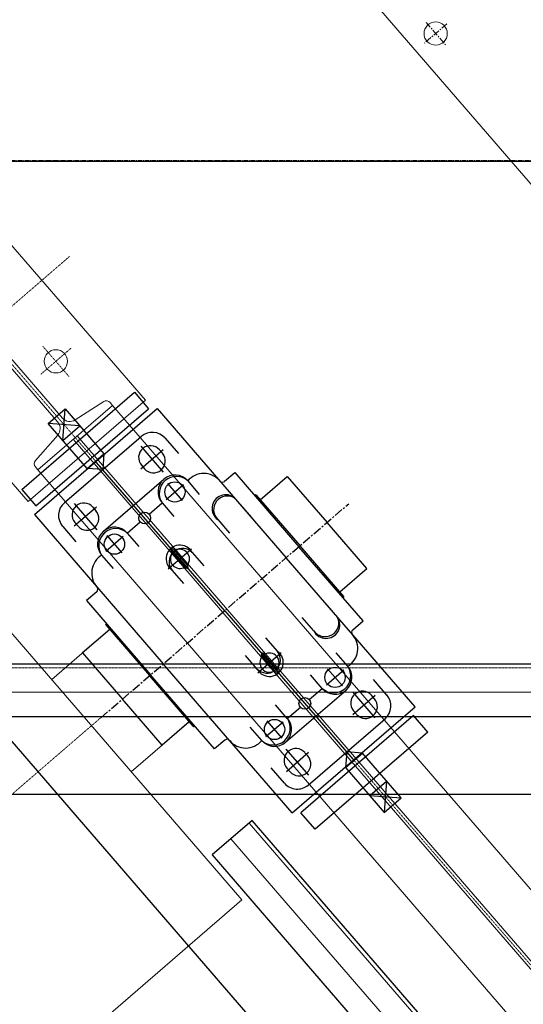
# Model space of a CAD drawing. Header units: inches. Extents: x -204116 to 930598, y -391373 to 256461.
# Tile 33 of 225: x -113870 to -113155, y 38019 to 39418. Entities that reach past the tile are written whole.
import ezdxf
from ezdxf.lldxf.tags import DXFTag

# ---------------------------------------------------------------- set-up
doc = ezdxf.new("R2010")
doc.units = ezdxf.units.IN
doc.header["$LTSCALE"] = 10
doc.header["$MEASUREMENT"] = 0
for name, pattern in [('CENTER', [2, 1.25, -0.25, 0.25, -0.25]), ('CHAIN', [0.3543, 0.2362, -0.0295, 0.0591, -0.0295]), ('HIDDEN', [0.375, 0.25, -0.125])]:
    doc.linetypes.add(name, pattern=pattern)
doc.layers.add('BELT', color=4, linetype='Continuous')
for name, color, linetype, lineweight in [('cen', 2, 'CENTER2', 25), ('HIDDEN', 1, 'HIDDEN', 25), ('OBJECT', 7, 'Continuous', 25)]:
    doc.layers.add(name, color=color, linetype=linetype, lineweight=lineweight)
tags = doc.linetypes.add('CENTER2', pattern=[1.125, 0.75, -0.125, 0.125, -0.125]).pattern_tags.tags
tags[10:11] = [DXFTag(74, 4), DXFTag(75, 0), DXFTag(340, '0'), DXFTag(46, 1.0), DXFTag(50, 0.0), DXFTag(44, 0.0), DXFTag(45, 0.0)]
tags[8:9] = [DXFTag(74, 4), DXFTag(75, 0), DXFTag(340, '0'), DXFTag(46, 1.0), DXFTag(50, 0.0), DXFTag(44, 0.0), DXFTag(45, 0.0)]
tags[6:7] = [DXFTag(74, 4), DXFTag(75, 0), DXFTag(340, '0'), DXFTag(46, 1.0), DXFTag(50, 0.0), DXFTag(44, 0.0), DXFTag(45, 0.0)]
tags[4:5] = [DXFTag(74, 4), DXFTag(75, 0), DXFTag(340, '0'), DXFTag(46, 1.0), DXFTag(50, 0.0), DXFTag(44, 0.0), DXFTag(45, 0.0)]

# ---------------------------------------------------------------- blocks, each defined once
blk = doc.blocks.new('A$C14DF439D')
at = {"color": 1, "linetype": 'CENTER', "lineweight": 13, "ltscale": 0.75}
for p, q in [((470.5, 398.5, 0), (470.5, 356.5, 0)), ((491.5, 377.5, 0), (449.5, 377.5, 0))]:
    blk.add_line(p, q, dxfattribs=at)
at = {"color": 85, "lineweight": 13}
blk.add_line((185.5, 340, 0), (1555.5, 340, 0), dxfattribs=at)
blk.add_circle((470.5, 377.5, 0), 16.5, dxfattribs=at)
blk = doc.blocks.new('rg11')
at = {"color": 85, "lineweight": 9}
for p, q in [((-42356, 40515.5), (-42356, 39969.5)), ((-42356, 40515.5), (-42356, 39969.5)), ((-42326, 40515.5), (-42356, 40515.5)), ((-42326, 40515.5), (-42326, 39969.5)), ((-42316, 40515.5), (-42316, 39969.5)), ((-42316, 40515.5), (-42286, 40515.5)), ((-42286, 40515.5), (-42286, 39969.5)), ((-42286, 40515.5), (-42286, 39969.5)), ((-42528, 40465), (-42528, 40020)), ((-42528, 40465), (-42356, 40465)), ((-42114, 40465), (-42286, 40465)), ((-42114, 40465), (-42114, 40020)), ((-42528, 40020), (-42356, 40020)), ((-42114, 40020), (-42286, 40020)), ((-42326, 39969.5), (-42356, 39969.5)), ((-42316, 39969.5), (-42286, 39969.5))]:
    blk.add_line(p, q, dxfattribs=at)
at = {"color": 1, "linetype": 'CENTER', "lineweight": 5}
for p, q in [((-42321, 40515.5), (-42321, 39969.5)), ((-42114, 40242.5), (-42528, 40242.5)), ((-42114, 40242.5), (-42528, 40242.5))]:
    blk.add_line(p, q, dxfattribs=at)
at = {"color": 85, "linetype": 'HIDDEN', "lineweight": 9}
for p, q in [((-42528, 40342.5), (-42356, 40342.5)), ((-42114, 40342.5), (-42286, 40342.5)), ((-42528, 40142.5), (-42356, 40142.5)), ((-42114, 40142.5), (-42286, 40142.5))]:
    blk.add_line(p, q, dxfattribs=at)

msp = doc.modelspace()

# ---------------------------------------------------------------- linework, layer by layer
at = {"color": 250, "linetype": 'CHAIN', "lineweight": 0, "ltscale": 0.01}
for p, q in [((-114445, 39581.5, -4420572.3), (-112751.6, 37619.7, -4420572.3)), ((-113799.7, 39081.5, -4420572.3), (-114044.6, 38870.1, -4420572.3)), ((-113797.4, 38951.3, -4420572.3), (-113840.4, 38914.2, -4420572.3)), ((-113837.5, 38954.2, -4420572.3), (-113800.4, 38911.3, -4420572.3)), ((-113755.2, 38426.3, -4420572.3), (-114992.7, 37358.2, -4420572.3))]:
    msp.add_line(p, q, dxfattribs=at)
at = {"color": 250}
for p, q in [((-110708.6, 34717, -1175258.2), (-114805.2, 39463.2, -4136595.8)), ((-113539.9, 38280.4, -3421441.2), (-113596.7, 38231.4, -3421441.2)), ((-110464.2, 34717, -1643845.8), (-113539.9, 38280.4, -4127321.5)), ((-113596.7, 38231.4, -4127321.5), (-110563.3, 34717, -1677999.7))]:
    msp.add_line(p, q, dxfattribs=at)
at = {"color": 1, "linetype": 'CENTER', "lineweight": 0, "ltscale": 0.5}
msp.add_line((-191672.5, 39217.8, -4480163), (-3830.7, 39217.8, -4480163), dxfattribs=at)
at = {"color": 250, "linetype": 'CENTER', "ltscale": 500}
msp.add_line((-119017.4, 39217), (-108017.4, 39217), dxfattribs=at)
at = {"color": 250, "linetype": 'Continuous', "lineweight": 0}
for p, q in [((-113691.8, 38877.3, -4420572.3), (-113985.9, 39218, -4420572.3)), ((-114028, 39105.3, -4420572.3), (-113809.5, 38852.1, -4420572.3)), ((-113816.2, 38846.3, -4420572.3), (-114034.8, 39099.5, -4420572.3)), ((-114152.4, 39074.2, -4420572.3), (-113858.4, 38733.6, -4420572.3)), ((-113858.4, 38733.6, -4420572.3), (-113691.8, 38877.3, -4420572.3)), ((-113738.4, 38870.1, -4420572.3), (-113844.4, 38778.6, -4420572.3)), ((-113791.3, 38849.5, -4420572.3), (-113751, 38875.4, -4420572.3)), ((-113741.9, 38874.1, -4420572.3), (-113738.4, 38870.1, -4420572.3)), ((-112792.6, 37774.2, -4420572.3), (-113738.4, 38870.1, -4420572.3)), ((-113847.9, 38791.8, -4420572.3), (-113816.3, 38827.9, -4420572.3)), ((-113794.4, 38821.9, -4420572.3), (-112846.9, 37724.2, -4420572.3)), ((-113788.5, 38826.9, -4420572.3), (-112841.1, 37729.2, -4420572.3)), ((-113844.4, 38778.6, -4420572.3), (-113847.9, 38782.6, -4420572.3)), ((-112897, 37681, -4420572.3), (-113844.4, 38778.6, -4420572.3)), ((-113554.7, 38167.4, -4420572.3), (-113982, 38662.5, -4420572.3)), ((-113743.1, 38551, -4420572.3), (-113824.8, 38480.4, -4420572.3)), ((-113630.1, 38420.1, -4420572.3), (-113711.9, 38349.6, -4420572.3)), ((-113554.7, 38167.4, -4420572.3), (-114765.9, 37122, -4420572.3))]:
    msp.add_line(p, q, dxfattribs=at)
at = {"color": 250, "ltscale": 0.130467}
for p, q in [((-113867.3, 38750.6, -4420572.3), (-113707.4, 38888.7, -4420572.3)), ((-113707.4, 38888.7, -4420572.3), (-113687.3, 38865.4, -4420572.3)), ((-113849.3, 38715, -4420572.3), (-113674.8, 38865.6, -4420572.3)), ((-113847.2, 38727.4, -4420572.3), (-113687.3, 38865.4, -4420572.3)), ((-113829.6, 38844.4, -4420572.3), (-113805.6, 38865, -4420572.3)), ((-113808.9, 38820.4, -4420572.3), (-113805.6, 38865, -4420572.3)), ((-113805.6, 38865, -4420572.3), (-113750.6, 38801.3, -4420572.3)), ((-113674.8, 38865.6, -4420572.3), (-113491.9, 38653.6, -4420572.3)), ((-113774.5, 38780.6, -4420572.3), (-113829.6, 38844.4, -4420572.3)), ((-113785, 38841.1, -4420572.3), (-113829.6, 38844.4, -4420572.3)), ((-113808.9, 38820.4, -4420572.3), (-113785, 38841.1, -4420572.3)), ((-113806.7, 38731.9, -4420572.3), (-113697.7, 38826, -4420572.3)), ((-113663.9, 38823.5, -4420572.3), (-113644.9, 38801.6, -4420572.3)), ((-113698.4, 38812.1, -4420572.3), (-113666.4, 38775, -4420572.3)), ((-113698.2, 38779.9, -4420572.3), (-113666.6, 38807.2, -4420572.3)), ((-113671.9, 38807.1, -4420572.3), (-113667.5, 38802, -4420572.3)), ((-113774.5, 38780.6, -4420572.3), (-113750.6, 38801.3, -4420572.3)), ((-113750.6, 38801.3, -4420572.3), (-113752.2, 38778.9, -4420572.3)), ((-113752.2, 38778.9, -4420572.3), (-113774.5, 38780.6, -4420572.3)), ((-113579.1, 38578.3, -4420572.3), (-113761, 38789.1, -4420572.3)), ((-113697.3, 38785.1, -4420572.3), (-113692.9, 38780, -4420572.3)), ((-113751.4, 38691.2, -4420572.3), (-113665.5, 38765.3, -4420572.3)), ((-113579.2, 38762.2, -4420572.3), (-113564.7, 38774.7, -4420572.3)), ((-113564.7, 38774.7, -4420572.3), (-113473.7, 38669.3, -4420572.3)), ((-113528.7, 38736, -4420572.3), (-113490.2, 38769.2, -4420572.3)), ((-113490.2, 38769.2, -4420572.3), (-113433.7, 38703.8, -4420572.3)), ((-113662.1, 38736.5, -4420572.3), (-113637.6, 38757.7, -4420572.3)), ((-113660.4, 38759.3, -4420572.3), (-113639.3, 38734.8, -4420572.3)), ((-113631.7, 38762.8, -4420572.3), (-113615.2, 38743.7, -4420572.3)), ((-113867.3, 38750.6, -4420572.3), (-113847.2, 38727.4, -4420572.3)), ((-113536.4, 38742, -4420572.3), (-113535.7, 38742.6, -4420572.3)), ((-113534.3, 38742.5, -4420572.3), (-113472.2, 38670.6, -4420572.3)), ((-113792.9, 38730.6, -4420572.3), (-113760.9, 38693.5, -4420572.3)), ((-113761.1, 38725.6, -4420572.3), (-113792.7, 38698.4, -4420572.3)), ((-113766.4, 38725.5, -4420572.3), (-113762, 38720.4, -4420572.3)), ((-113686.4, 38715.5, -4420572.3), (-113668, 38731.4, -4420572.3)), ((-113668, 38731.4, -4420572.3), (-113651.3, 38712.1, -4420572.3)), ((-113557.2, 38729.3, -4420572.3), (-113540.7, 38710.3, -4420572.3)), ((-113849.3, 38715, -4420572.3), (-113666.3, 38503.1, -4420572.3)), ((-113809.2, 38698, -4420572.3), (-113790.4, 38676.2, -4420572.3)), ((-113791.8, 38703.6, -4420572.3), (-113787.4, 38698.5, -4420572.3)), ((-113717.5, 38688.7, -4420572.3), (-113699.1, 38704.6, -4420572.3)), ((-113589, 38707.8, -4420572.3), (-113572.3, 38688.5, -4420572.3)), ((-113377.2, 38638.4, -4420572.3), (-113433.7, 38703.8, -4420572.3)), ((-113723.4, 38683.6, -4420572.3), (-113747.9, 38662.4, -4420572.3)), ((-113746.3, 38685.2, -4420572.3), (-113725.1, 38660.7, -4420572.3)), ((-113717.5, 38688.7, -4420572.3), (-113700.9, 38669.4, -4420572.3)), ((-113382.7, 38563.9, -4420572.3), (-113473.7, 38669.3, -4420572.3)), ((-113410.1, 38598.6, -4420572.3), (-113472.2, 38670.6, -4420572.3)), ((-113753.9, 38657.3, -4420572.3), (-113737.4, 38638.3, -4420572.3)), ((-113659.3, 38637.7, -4420572.3), (-113626.1, 38666.3, -4420572.3)), ((-113655.2, 38663.6, -4420572.3), (-113634.4, 38639.5, -4420572.3)), ((-113652.2, 38666, -4420572.3), (-113631.5, 38642, -4420572.3)), ((-113625.4, 38661.2, -4420572.3), (-113608.7, 38641.9, -4420572.3)), ((-113308.9, 38441.7, -4420572.3), (-113491.9, 38653.6, -4420572.3)), ((-113654.3, 38636.2, -4420572.3), (-113637.6, 38616.9, -4420572.3)), ((-113415.8, 38605.1, -4420572.3), (-113377.2, 38638.4, -4420572.3)), ((-113760.9, 38605.3, -4420572.3), (-113775.4, 38592.8, -4420572.3)), ((-113426.5, 38578, -4420572.3), (-113443, 38597, -4420572.3)), ((-113411, 38596.6, -4420572.3), (-113410.2, 38597.3, -4420572.3)), ((-113775.4, 38592.8, -4420572.3), (-113684.5, 38487.4, -4420572.3)), ((-113579.1, 38578.3, -4420572.3), (-113397.1, 38367.6, -4420572.3)), ((-113452.5, 38549.6, -4420572.3), (-113469.2, 38568.9, -4420572.3)), ((-113748, 38558.1, -4420572.3), (-113685.9, 38486.1, -4420572.3)), ((-113747.2, 38560.1, -4420572.3), (-113747.9, 38559.4, -4420572.3)), ((-113397.3, 38551.4, -4420572.3), (-113382.7, 38563.9, -4420572.3)), ((-113742.4, 38551.5, -4420572.3), (-113780.9, 38518.3, -4420572.3)), ((-113503.9, 38520.4, -4420572.3), (-113520.6, 38539.7, -4420572.3)), ((-113780.9, 38518.3, -4420572.3), (-113724.4, 38452.9, -4420572.3)), ((-113532.8, 38495.5, -4420572.3), (-113549.4, 38514.8, -4420572.3)), ((-113532, 38490.3, -4420572.3), (-113498.9, 38518.9, -4420572.3)), ((-113505.9, 38490.6, -4420572.3), (-113526.6, 38514.7, -4420572.3)), ((-113503, 38493.2, -4420572.3), (-113523.7, 38517.2, -4420572.3)), ((-113404.3, 38499.4, -4420572.3), (-113420.7, 38518.4, -4420572.3)), ((-113483.3, 38291.1, -4420572.3), (-113666.3, 38503.1, -4420572.3)), ((-113623.8, 38414.2, -4420572.3), (-113685.9, 38486.1, -4420572.3)), ((-113593.5, 38382, -4420572.3), (-113684.5, 38487.4, -4420572.3)), ((-113440.6, 38468, -4420572.3), (-113457.3, 38487.3, -4420572.3)), ((-113434.7, 38473.1, -4420572.3), (-113410.2, 38494.3, -4420572.3)), ((-113411.9, 38471.4, -4420572.3), (-113433.1, 38495.9, -4420572.3)), ((-113348.9, 38458.6, -4420572.3), (-113367.8, 38480.6, -4420572.3)), ((-113492.6, 38391.4, -4420572.3), (-113406.8, 38465.5, -4420572.3)), ((-113459.1, 38452.1, -4420572.3), (-113440.6, 38468, -4420572.3)), ((-113365.3, 38426.1, -4420572.3), (-113397.3, 38463.2, -4420572.3)), ((-113397.1, 38431, -4420572.3), (-113365.5, 38458.3, -4420572.3)), ((-113366.4, 38453.1, -4420572.3), (-113370.7, 38458.2, -4420572.3)), ((-113668, 38387.5, -4420572.3), (-113724.4, 38452.9, -4420572.3)), ((-113490.2, 38425.3, -4420572.3), (-113506.8, 38444.6, -4420572.3)), ((-113490.2, 38425.3, -4420572.3), (-113471.7, 38441.2, -4420572.3)), ((-113483.3, 38291.1, -4420572.3), (-113308.9, 38441.7, -4420572.3)), ((-113310.9, 38429.3, -4420572.3), (-113470.8, 38291.3, -4420572.3)), ((-113391.8, 38431.2, -4420572.3), (-113396.2, 38436.2, -4420572.3)), ((-113290.8, 38406, -4420572.3), (-113310.9, 38429.3, -4420572.3)), ((-113629.5, 38420.7, -4420572.3), (-113668, 38387.5, -4420572.3)), ((-113496.1, 38420.2, -4420572.3), (-113520.6, 38399, -4420572.3)), ((-113497.7, 38397.3, -4420572.3), (-113518.9, 38421.8, -4420572.3)), ((-113460.4, 38330.7, -4420572.3), (-113351.4, 38424.8, -4420572.3)), ((-113621.7, 38414.7, -4420572.3), (-113622.5, 38414.1, -4420572.3)), ((-113526.5, 38393.9, -4420572.3), (-113542.9, 38412.9, -4420572.3)), ((-113290.8, 38406, -4420572.3), (-113450.7, 38268, -4420572.3)), ((-113579, 38394.5, -4420572.3), (-113593.5, 38382, -4420572.3)), ((-113459.7, 38344.6, -4420572.3), (-113491.8, 38381.7, -4420572.3)), ((-113460, 38376.8, -4420572.3), (-113491.6, 38349.5, -4420572.3)), ((-113460.8, 38371.6, -4420572.3), (-113465.2, 38376.6, -4420572.3)), ((-113405.9, 38377.7, -4420572.3), (-113407.6, 38355.4, -4420572.3)), ((-113407.6, 38355.4, -4420572.3), (-113383.6, 38376.1, -4420572.3)), ((-113383.6, 38376.1, -4420572.3), (-113405.9, 38377.7, -4420572.3)), ((-113328.6, 38312.3, -4420572.3), (-113383.6, 38376.1, -4420572.3)), ((-113494.3, 38333.2, -4420572.3), (-113513.1, 38355, -4420572.3)), ((-113486.3, 38349.6, -4420572.3), (-113490.7, 38354.7, -4420572.3)), ((-113407.6, 38355.4, -4420572.3), (-113352.5, 38291.6, -4420572.3)), ((-113373.2, 38315.6, -4420572.3), (-113349.2, 38336.3, -4420572.3)), ((-113349.2, 38336.3, -4420572.3), (-113352.5, 38291.6, -4420572.3)), ((-113373.2, 38315.6, -4420572.3), (-113328.6, 38312.3, -4420572.3)), ((-113352.5, 38291.6, -4420572.3), (-113328.6, 38312.3, -4420572.3)), ((-113450.7, 38268, -4420572.3), (-113470.8, 38291.3, -4420572.3))]:
    msp.add_line(p, q, dxfattribs=at)
at = {"color": 250, "linetype": 'CENTER'}
msp.add_line((-113755.2, 38426.3, -4420572.3), (-113403, 38730.3, -4420572.3), dxfattribs=at)
msp.add_line((-113755.2, 38426.3, -4420572.3), (-113403, 38730.3, -4420572.3), dxfattribs=at)
at = {"color": 250, "lineweight": 9, "ltscale": 0.01}
msp.add_line((-110471.7, 34717, -1646441.5), (-113544.2, 38276.7, -4127321.5), dxfattribs=at)
at = {"color": 250, "linetype": 'CENTER2', "lineweight": 9, "ltscale": 0.01}
msp.add_line((-110517, 34717, -1662064.9), (-113570.2, 38254.3, -4127325.4), dxfattribs=at)
at = {"color": 250, "linetype": 'Continuous', "lineweight": 0}
msp.add_circle((-113818.9, 38932.7, -4420572.3), 16.5, dxfattribs=at)
at = {"color": 250, "ltscale": 0.130467}
for centre, radius in [((-113649.8, 38747.1, -4420572.3), 14.4), ((-113692.8, 38710, -4420572.3), 8.35), ((-113735.7, 38673, -4420572.3), 14.4), ((-113422.5, 38483.7, -4420572.3), 14.4), ((-113465.4, 38446.6, -4420572.3), 8.35), ((-113508.3, 38409.6, -4420572.3), 14.4)]:
    msp.add_circle(centre, radius, dxfattribs=at)
at = {"color": 250, "linetype": 'Continuous', "lineweight": 0}
for centre, radius, start, end in [((-113747.2, 38869.6, -4420572.3), 7, 40.7988, 122.7988), ((-113798.9, 38861.2, -4420572.3), 14, 220.7988, 302.7988), ((-113826.8, 38837.1, -4420572.3), 14, 318.7988, 40.7988), ((-113842.6, 38787.2, -4420572.3), 7, 138.7988, 220.7988)]:
    msp.add_arc(centre, radius, start, end, dxfattribs=at)
at = {"color": 250, "ltscale": 0.130467}
for centre, radius, start, end in [((-113682, 38807.8, -4420572.3), 24, 40.7988, 130.7988), ((-113684.6, 38796.1, -4420572.3), 16.8, 40.7988, 220.7988), ((-113680.2, 38791, -4420572.3), 16.8, 220.7988, 40.7988), ((-113649.8, 38747.1, -4420572.3), 24, 40.7988, 220.7988), ((-113647.9, 38744.9, -4420572.3), 24.2, 47.7122, 213.8854), ((-113608.9, 38743.6, -4420572.3), 29.8, 40.1505, 139.8746), ((-113582.3, 38765.8, -4420572.3), 4.8, 220.7988, 310.7988), ((-113577.6, 38723.6, -4420572.3), 19.5, 49.3887, 234.3065), ((-113575.4, 38721.8, -4420572.3), 19.5, 57.8335, 225.8618), ((-113535.1, 38741.9, -4420572.3), 0.96, 40.7988, 130.7988), ((-113791.1, 38713.7, -4420572.3), 24, 130.7988, 220.7988), ((-113779.1, 38714.5, -4420572.3), 16.8, 40.7988, 220.7988), ((-113774.7, 38709.5, -4420572.3), 16.8, 220.7988, 40.7988), ((-113735.7, 38673, -4420572.3), 24, 40.7988, 220.7988), ((-113733.8, 38670.8, -4420572.3), 24.2, 47.7122, 213.8854), ((-113642.7, 38652, -4420572.3), 19.6, 27.7622, 233.8354), ((-113653, 38665.4, -4420572.3), 2.88, 150.27, 220.7988), ((-113654.4, 38664.2, -4420572.3), 2.88, 40.7988, 111.3276), ((-113639.1, 38647.9, -4420572.3), 19.1, 44.0991, 125.0324), ((-113738.2, 38632, -4420572.3), 29.8, 121.723, 221.4471), ((-113639.1, 38647.9, -4420572.3), 19.1, 136.5652, 217.4985), ((-113642.7, 38652, -4420572.3), 13.6, 138.9194, 302.6782), ((-113642.7, 38652, -4420572.3), 13.6, 318.9194, 122.6782), ((-113632.2, 38641.4, -4420572.3), 2.88, 220.7988, 291.3276), ((-113633.7, 38640.1, -4420572.3), 2.88, 330.27, 40.7988), ((-113764, 38608.9, -4420572.3), 4.8, 310.7988, 40.7988), ((-113410.9, 38598, -4420572.3), 0.96, 310.7988, 40.7988), ((-113435.2, 38558.5, -4420572.3), 19.5, 207.2911, 32.2088), ((-113436.6, 38561, -4420572.3), 19.5, 215.7358, 23.7641), ((-113747.3, 38558.7, -4420572.3), 0.96, 130.7988, 220.7988), ((-113420, 38524.7, -4420572.3), 29.8, 301.723, 41.4471), ((-113394.1, 38547.7, -4420572.3), 4.8, 130.7988, 220.7988), ((-113515.5, 38504.6, -4420572.3), 19.6, 207.7622, 53.8354), ((-113515.5, 38504.6, -4420572.3), 13.6, 138.9194, 302.6782), ((-113524.5, 38516.5, -4420572.3), 2.88, 150.27, 220.7988), ((-113525.9, 38515.3, -4420572.3), 2.88, 40.7988, 111.3276), ((-113515.5, 38504.6, -4420572.3), 13.6, 318.9194, 122.6782), ((-113519.1, 38508.8, -4420572.3), 19.1, 316.5652, 37.4985), ((-113424.4, 38485.9, -4420572.3), 24.2, 227.7122, 33.8854), ((-113422.5, 38483.7, -4420572.3), 24, 220.7988, 40.7988), ((-113519.1, 38508.8, -4420572.3), 19.1, 224.0991, 305.0324), ((-113503.7, 38492.5, -4420572.3), 2.88, 220.7988, 291.3276), ((-113505.2, 38491.2, -4420572.3), 2.88, 330.27, 40.7988), ((-113383.5, 38447.2, -4420572.3), 16.8, 40.7988, 220.7988), ((-113367.1, 38443, -4420572.3), 24, 310.7988, 40.7988), ((-113379.1, 38442.1, -4420572.3), 16.8, 220.7988, 40.7988), ((-113508.3, 38409.6, -4420572.3), 24, 220.7988, 40.7988), ((-113510.2, 38411.8, -4420572.3), 24.2, 227.7122, 33.8854), ((-113623.1, 38414.8, -4420572.3), 0.96, 220.7988, 310.7988), ((-113575.8, 38390.9, -4420572.3), 4.8, 40.7988, 130.7988), ((-113549.3, 38413.1, -4420572.3), 29.8, 220.1505, 319.8746), ((-113478, 38365.7, -4420572.3), 16.8, 40.7988, 220.7988), ((-113473.6, 38360.6, -4420572.3), 16.8, 220.7988, 40.7988), ((-113476.1, 38348.9, -4420572.3), 24, 220.7988, 310.7988)]:
    msp.add_arc(centre, radius, start, end, dxfattribs=at)
at = {"layer": 'BELT'}
msp.add_line((-189672.5, 38317.8, 8064038.2), (-5499.3, 38317.8, 445408.5), dxfattribs=at)
at = {"layer": 'cen', "linetype": 'CENTER2', "lineweight": 9, "ltscale": 0.01}
msp.add_line((-189672.5, 38462.8, 8170367.7), (-6796.4, 38462.8, 233656.2), dxfattribs=at)
at = {"layer": 'HIDDEN', "lineweight": 9, "ltscale": 0.01}
msp.add_line((-189672.5, 38497.1, 8170365.1), (-6796.4, 38497.1, 233654.1), dxfattribs=at)
at = {"layer": 'OBJECT'}
for p, q in [((-189672.5, 38502.8, 8170367.2), (-6796.4, 38502.8, 233656.2)), ((-6796.4, 38427.8, 233656.2), (-189672.5, 38427.8, 8170367.2))]:
    msp.add_line(p, q, dxfattribs=at)

# ---------------------------------------------------------------- block references
at = {"color": 250, "xscale": -1, "rotation": 310.8074997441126}
msp.add_blockref('A$C14DF439D', (-113257.8, 38795.6, -9036954), dxfattribs=at)
at = {"color": 250, "rotation": 40.80749973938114}
msp.add_blockref('rg11', (-55694.2, 36876, -9036952), dxfattribs=at)

doc.saveas('drawing.dxf')
